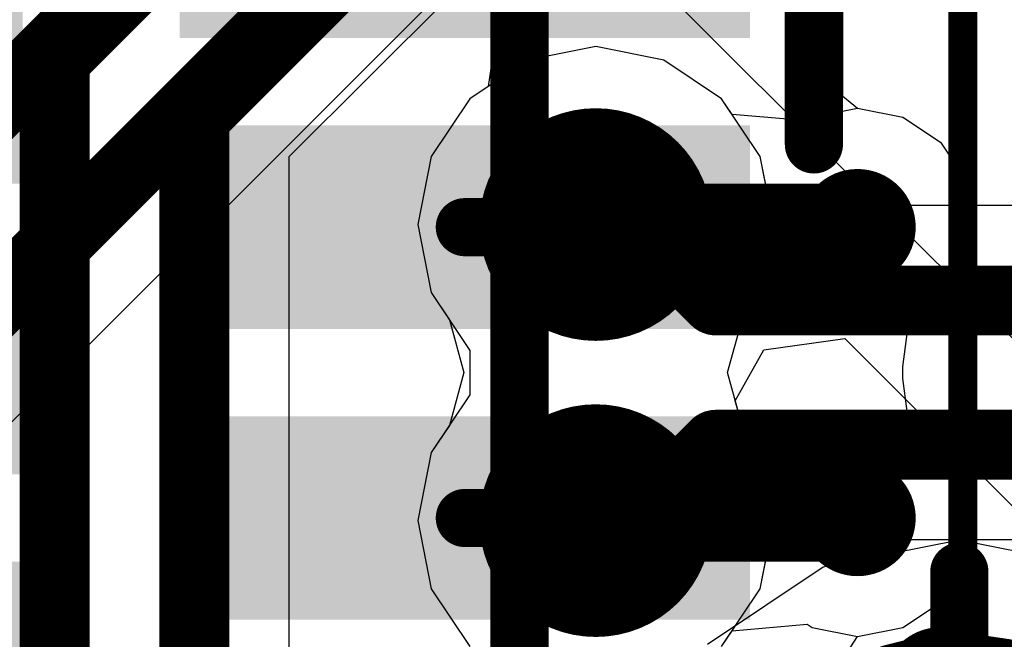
# Model space of a CAD drawing. Header units: millimetres. Extents: x -2 to 68, y -2 to 27.4.
# Tile 30 of 256: x 6.8 to 8.5, y 10.2 to 11.3. Entities that reach past the tile are written whole.
import ezdxf

# ---------------------------------------------------------------- set-up
doc = ezdxf.new("R2010")
doc.units = ezdxf.units.MM
for name, color, linetype in [('BottomLayer', 5, 'Continuous'), ('BottomSolder', 6, 'Continuous'), ('DrillGuide', 244, 'Continuous'), ('Mechanical13', 56, 'Continuous'), ('Mechanical15', 56, 'Continuous'), ('Mechanical87', 56, 'Continuous'), ('Mechanical88', 56, 'Continuous'), ('MidLayer1', 16, 'Continuous'), ('MidLayer2', 76, 'Continuous'), ('MidLayer3', 90, 'Continuous'), ('MidLayer4', 156, 'Continuous'), ('MidLayer5', 130, 'Continuous'), ('MidLayer6', 216, 'Continuous'), ('MidLayer7', 6, 'Continuous'), ('MidLayer8', 54, 'Continuous'), ('MultiLayer', 9, 'Continuous'), ('TopLayer', 1, 'Continuous'), ('TopPaste', 8, 'Continuous'), ('TopSolder', 216, 'Continuous'), ('ViaHoleLayer', 16, 'Continuous')]:
    doc.layers.add(name, color=color, linetype=linetype)

# ---------------------------------------------------------------- blocks, each defined once
blk = doc.blocks.new('CX90B1_24P_142')
at = {"layer": 'Mechanical13', "const_width": 0.0999998}
blk.add_lwpolyline([(4.444999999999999, 2.794), (-4.444999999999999, 2.794)], dxfattribs=at)
at = {"layer": 'Mechanical15', "const_width": 0.0499999}
blk.add_lwpolyline([(5.334, 3.556), (-5.334, 3.556)], dxfattribs=at)
at = {"layer": 'TopLayer'}
for points in [[(2.00999598, 2.25000058), (2.00999598, 3.14999878), (1.73999906, 2.25000058), (1.73999906, 3.14999878)], [(2.50999752, 2.25000058), (2.50999752, 3.14999878), (2.2400006, 2.25000058), (2.2400006, 3.14999878)]]:
    blk.add_solid(points, dxfattribs=at)
at = {"layer": 'TopPaste'}
for points in [[(2.00999598, 2.25000058), (2.00999598, 3.14999878), (1.73999906, 2.25000058), (1.73999906, 3.14999878)], [(2.50999752, 2.25000058), (2.50999752, 3.14999878), (2.2400006, 2.25000058), (2.2400006, 3.14999878)]]:
    blk.add_solid(points, dxfattribs=at)
at = {"layer": 'TopSolder'}
for points in [[(1.5499969, 2.21000066), (1.5499969, 3.1899987), (1.20000014, 2.21000066), (1.20000014, 3.1899987)], [(2.0499959, 2.21000066), (2.0499959, 3.1899987), (1.69999914, 2.21000066), (1.69999914, 3.1899987)], [(2.54999744, 2.21000066), (2.54999744, 3.1899987), (2.20000068, 2.21000066), (2.20000068, 3.1899987)], [(1.7999964, 1.06000042), (1.7999964, 1.93999866), (1.44999964, 1.06000042), (1.44999964, 1.93999866)], [(2.29999794, 1.06000042), (2.29999794, 1.93999866), (1.95000118, 1.06000042), (1.95000118, 1.93999866)], [(2.79999694, 1.06000042), (2.79999694, 1.93999866), (2.45000018, 1.06000042), (2.45000018, 1.93999866)]]:
    blk.add_solid(points, dxfattribs=at)
blk = doc.blocks.new('TP_0_8MM_B_184')
at = {"layer": 'BottomLayer', "const_width": 0.40005}
blk.add_lwpolyline([(-0.200025, 0, 1), (0.200025, 0, 1)], format="xyb", close=True, dxfattribs=at)
at = {"layer": 'BottomSolder', "const_width": 0.4500499}
blk.add_lwpolyline([(-0.22502368, 0, 1), (0.22502368, 0, 1)], format="xyb", close=True, dxfattribs=at)

msp = doc.modelspace()

# ---------------------------------------------------------------- linework, layer by layer
at = {"layer": 'BottomLayer'}
for p, q in [((8.40000098, 10.4118029), (8.165873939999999, 10.365232)), ((8.63412802, 10.365232), (8.40000098, 10.4118029)), ((8.165873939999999, 10.365232), (7.967390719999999, 10.23260844))]:
    msp.add_line(p, q, dxfattribs=at)
at = {"layer": 'DrillGuide'}
for points, const_width in [([(7.7250036, 10.95449676, 1), (7.825003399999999, 10.95449676, 1)], 0.0999998), ([(8.200006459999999, 10.94999842, 1), (8.25000382, 10.94999842, 1)], 0.0499999), ([(7.7250036, 10.44549854, 1), (7.825003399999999, 10.44549854, 1)], 0.0999998), ([(8.200006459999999, 10.44999942, 1), (8.25000382, 10.44999942, 1)], 0.0499999)]:
    msp.add_lwpolyline(points, format="xyb", close=True, dxfattribs=dict(at, const_width=const_width))
at = {"layer": 'Mechanical87', "const_width": 0.0999998}
msp.add_lwpolyline([(8.14999894, 11.09223334), (8.14999894, 11.64999956)], dxfattribs=at)
at = {"layer": 'Mechanical87', "const_width": 0.0499999}
msp.add_lwpolyline([(8.12500026, 11.09223334, 1), (8.17499762, 11.09223334, 1)], format="xyb", close=True, dxfattribs=at)
at = {"layer": 'Mechanical88', "const_width": 0.0999998}
msp.add_lwpolyline([(8.40000098, 9.79999818), (8.40000098, 10.3577644)], dxfattribs=at)
at = {"layer": 'Mechanical88', "const_width": 0.0499999}
msp.add_lwpolyline([(8.375002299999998, 10.3577644, 1), (8.42499966, 10.3577644, 1)], format="xyb", close=True, dxfattribs=at)
at = {"layer": 'MidLayer1'}
for p, q in [((7.7750035, 11.26037372), (7.65795014, 11.23708954)), ((7.89205686, 11.23708954), (7.7750035, 11.26037372)), ((7.65795014, 11.23708954), (7.558714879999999, 11.17078538)), ((7.99129212, 11.17078538), (7.89205686, 11.23708954)), ((7.558714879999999, 11.17078538), (7.492410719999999, 11.07155012)), ((8.009374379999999, 11.14372422), (7.99129212, 11.17078538)), ((8.22500514, 11.15391724), (8.14696872, 11.1383953)), ((8.303041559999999, 11.1383953), (8.22500514, 11.15391724)), ((8.13838606, 11.13265998), (8.009374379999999, 11.14372422)), ((8.14696872, 11.1383953), (8.13838606, 11.13265998)), ((8.3691984, 11.09419168), (8.303041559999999, 11.1383953)), ((8.41340202, 11.02803484), (8.3691984, 11.09419168)), ((7.492410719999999, 11.07155012), (7.46912654, 10.95449676)), ((8.42892396, 10.94999842), (8.41340202, 11.02803484)), ((7.46912654, 10.95449676), (7.492410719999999, 10.8374434)), ((8.41340202, 10.871962), (8.42892396, 10.94999842)), ((8.3691984, 10.80580516), (8.41340202, 10.871962)), ((7.492410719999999, 10.8374434), (7.558714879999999, 10.73821068)), ((8.310288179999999, 10.76644278), (8.3691984, 10.80580516)), ((8.3030441, 10.71007764), (8.310288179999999, 10.76644278)), ((7.558714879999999, 10.73821068), (7.558714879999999, 10.66178462)), ((8.3030441, 10.6899202), (8.3030441, 10.71007764)), ((8.310288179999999, 10.63355506), (8.3030441, 10.6899202)), ((7.558714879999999, 10.66178462), (7.492410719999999, 10.5625519)), ((8.3691984, 10.59419268), (8.310288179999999, 10.63355506)), ((8.41340202, 10.52803584), (8.3691984, 10.59419268)), ((7.492410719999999, 10.5625519), (7.46912654, 10.44549854)), ((8.42892396, 10.44999942), (8.41340202, 10.52803584)), ((7.46912654, 10.44549854), (7.492410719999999, 10.32844518)), ((8.41340202, 10.371963), (8.42892396, 10.44999942)), ((8.3691984, 10.30580616), (8.41340202, 10.371963)), ((7.492410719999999, 10.32844518), (7.558714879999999, 10.22920992)), ((8.303041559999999, 10.26160254), (8.3691984, 10.30580616)), ((7.99129212, 10.22920992), (8.00937184, 10.25627108)), ((8.00937184, 10.25627108), (8.13838606, 10.26733786)), ((8.13838606, 10.26733786), (8.14696872, 10.26160254)), ((8.14696872, 10.26160254), (8.22500514, 10.2460806)), ((8.22500514, 10.2460806), (8.303041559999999, 10.26160254))]:
    msp.add_line(p, q, dxfattribs=at)
for points, const_width in [([(7.675003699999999, 10.95449676, 1), (7.8750033, 10.95449676, 1)], 0.1999996), ([(8.175005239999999, 10.94999842, 1), (8.27500504, 10.94999842, 1)], 0.0999998), ([(7.73750294, 10.95449676, 1), (7.812504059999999, 10.95449676, 1)], 0.07499858), ([(7.742001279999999, 10.94999842, 1), (7.817002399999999, 10.94999842, 1)], 0.07499858), ([(7.742001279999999, 10.94999842, 1), (7.817002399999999, 10.94999842, 1)], 0.07499858), ([(8.187504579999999, 10.94999842, 1), (8.2625057, 10.94999842, 1)], 0.07499858), ([(7.675003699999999, 10.44549854, 1), (7.8750033, 10.44549854, 1)], 0.1999996), ([(8.175005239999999, 10.44999942, 1), (8.27500504, 10.44999942, 1)], 0.0999998), ([(7.73750294, 10.44549854, 1), (7.812504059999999, 10.44549854, 1)], 0.07499858), ([(7.74200382, 10.44999942, 1), (7.817004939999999, 10.44999942, 1)], 0.07499858), ([(7.74200382, 10.44999942, 1), (7.817004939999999, 10.44999942, 1)], 0.07499858), ([(8.187504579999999, 10.44999942, 1), (8.2625057, 10.44999942, 1)], 0.07499858), ([(8.317976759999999, 10.16240284, 1), (8.41797656, 10.16240284, 1)], 0.0999998)]:
    msp.add_lwpolyline(points, format="xyb", close=True, dxfattribs=dict(at, const_width=const_width))
at = {"layer": 'MidLayer1', "const_width": 0.1499997}
for points in [[(7.7750035, 10.95449676), (7.779501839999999, 10.94999842)], [(7.779501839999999, 10.94999842), (8.22500514, 10.94999842)], [(7.7750035, 10.44549854), (7.77950438, 10.44999942)], [(7.77950438, 10.44999942), (8.22500514, 10.44999942)]]:
    msp.add_lwpolyline(points, dxfattribs=at)
at = {"layer": 'MidLayer2'}
for p, q in [((6.740344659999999, 10.58464482), (7.61757176, 11.46187192)), ((7.7750035, 11.26037372), (7.65795014, 11.23708954)), ((7.89205686, 11.23708954), (7.7750035, 11.26037372)), ((7.65795014, 11.23708954), (7.558714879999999, 11.17078538)), ((7.99129212, 11.17078538), (7.89205686, 11.23708954)), ((7.558714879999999, 11.17078538), (7.492410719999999, 11.07155012)), ((8.05759628, 11.07155012), (7.99129212, 11.17078538)), ((7.492410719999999, 11.07155012), (7.46912654, 10.95449676)), ((8.074393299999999, 10.98710528), (8.05759628, 11.07155012)), ((8.7261192, 10.98710528), (8.074393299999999, 10.98710528)), ((7.46912654, 10.95449676), (7.492410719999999, 10.8374434)), ((7.492410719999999, 10.8374434), (7.558714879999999, 10.73821068)), ((7.558714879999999, 10.73821068), (7.558714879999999, 10.66178462)), ((7.558714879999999, 10.66178462), (7.492410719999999, 10.5625519)), ((7.492410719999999, 10.5625519), (7.46912654, 10.44549854)), ((7.46912654, 10.44549854), (7.492410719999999, 10.32844518)), ((8.05759628, 10.32844518), (8.074393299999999, 10.41288748)), ((8.074393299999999, 10.41288748), (8.89639572, 10.41288748)), ((7.492410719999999, 10.32844518), (7.558714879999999, 10.22920992)), ((7.99129212, 10.22920992), (8.05759628, 10.32844518))]:
    msp.add_line(p, q, dxfattribs=at)
at = {"layer": 'MidLayer2', "const_width": 0.1199896}
for points in [[(6.61781506, 11.03219282), (7.45060232, 11.86498008)], [(6.62499564, 10.69999384), (7.55000268, 11.62500088)], [(7.7750035, 10.95449676), (7.85077424, 10.95449676)], [(7.85077424, 10.95449676), (7.98129468, 10.82397632)], [(7.98129468, 10.82397632), (8.79368828, 10.82397632)], [(7.85077424, 10.44549854), (7.98129214, 10.57601644)], [(7.98129214, 10.57601644), (8.89639572, 10.57601644)], [(7.7750035, 10.44549854), (7.85077424, 10.44549854)]]:
    msp.add_lwpolyline(points, dxfattribs=at)
at = {"layer": 'MidLayer2'}
for points, const_width in [([(7.675003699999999, 10.95449676, 1), (7.8750033, 10.95449676, 1)], 0.1999996), ([(7.745006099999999, 10.95449676, 1), (7.8050009, 10.95449676, 1)], 0.05999479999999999), ([(7.820776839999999, 10.95449676, 1), (7.88077164, 10.95449676, 1)], 0.05999479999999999), ([(7.820776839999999, 10.95449676, 1), (7.88077164, 10.95449676, 1)], 0.05999479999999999), ([(7.95129728, 10.82397632, 1), (8.011292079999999, 10.82397632, 1)], 0.05999479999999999), ([(7.95129728, 10.82397632, 1), (8.011292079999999, 10.82397632, 1)], 0.05999479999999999), ([(7.675003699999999, 10.44549854, 1), (7.8750033, 10.44549854, 1)], 0.1999996), ([(7.95129474, 10.57601644, 1), (8.01128954, 10.57601644, 1)], 0.05999479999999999), ([(7.95129474, 10.57601644, 1), (8.01128954, 10.57601644, 1)], 0.05999479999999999), ([(7.745006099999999, 10.44549854, 1), (7.8050009, 10.44549854, 1)], 0.05999479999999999), ([(7.820776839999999, 10.44549854, 1), (7.88077164, 10.44549854, 1)], 0.05999479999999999), ([(7.820776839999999, 10.44549854, 1), (7.88077164, 10.44549854, 1)], 0.05999479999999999)]:
    msp.add_lwpolyline(points, format="xyb", close=True, dxfattribs=dict(at, const_width=const_width))
at = {"layer": 'MidLayer3'}
for p, q in [((7.248128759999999, 11.0714282), (7.930339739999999, 11.75363918)), ((7.7750035, 11.26037372), (7.65795014, 11.23708954)), ((7.89205686, 11.23708954), (7.7750035, 11.26037372)), ((7.65795014, 11.23708954), (7.558714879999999, 11.17078538)), ((7.99129212, 11.17078538), (7.89205686, 11.23708954)), ((7.558714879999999, 11.17078538), (7.492410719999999, 11.07155012)), ((8.05759628, 11.07155012), (7.99129212, 11.17078538)), ((7.248128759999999, 9.99856776), (7.248128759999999, 11.0714282)), ((7.492410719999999, 11.07155012), (7.46912654, 10.95449676)), ((8.08088046, 10.95449676), (8.05759628, 11.07155012)), ((7.46912654, 10.95449676), (7.492410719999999, 10.8374434)), ((8.05759628, 10.8374434), (8.08088046, 10.95449676)), ((7.492410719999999, 10.8374434), (7.523459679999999, 10.7909741)), ((8.026547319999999, 10.7909741), (8.05759628, 10.8374434)), ((7.523459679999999, 10.7909741), (7.54828564, 10.69999638)), ((8.00172136, 10.69999892), (8.026547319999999, 10.7909741)), ((7.54828564, 10.69999638), (7.523459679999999, 10.6090212)), ((8.026547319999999, 10.6090212), (8.00172136, 10.69999892)), ((7.523459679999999, 10.6090212), (7.492410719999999, 10.5625519)), ((8.05759628, 10.5625519), (8.026547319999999, 10.6090212)), ((7.492410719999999, 10.5625519), (7.46912654, 10.44549854)), ((8.08088046, 10.44549854), (8.05759628, 10.5625519)), ((7.46912654, 10.44549854), (7.492410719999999, 10.32844518)), ((8.05759628, 10.32844518), (8.08088046, 10.44549854)), ((7.492410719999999, 10.32844518), (7.558714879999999, 10.22920992)), ((7.99129212, 10.22920992), (8.05759628, 10.32844518))]:
    msp.add_line(p, q, dxfattribs=at)
at = {"layer": 'MidLayer3', "const_width": 0.1199896}
for points in [[(6.845020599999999, 11.23839764), (7.57501152, 11.96838856)], [(7.084999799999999, 11.13899728), (7.814990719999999, 11.8689882)], [(6.845020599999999, 9.83159832), (6.845020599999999, 11.23839764)], [(7.084999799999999, 9.93099868), (7.084999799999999, 11.13899728)]]:
    msp.add_lwpolyline(points, dxfattribs=at)
at = {"layer": 'MidLayer3'}
for points, const_width in [([(6.8150232, 11.23839764, 1), (6.875018, 11.23839764, 1)], 0.05999479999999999), ([(6.8150232, 11.23839764, 1), (6.875018, 11.23839764, 1)], 0.05999479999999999), ([(7.055002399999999, 11.13899728, 1), (7.114997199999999, 11.13899728, 1)], 0.05999479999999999), ([(7.055002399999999, 11.13899728, 1), (7.114997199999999, 11.13899728, 1)], 0.05999479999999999), ([(7.675003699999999, 10.95449676, 1), (7.8750033, 10.95449676, 1)], 0.1999996), ([(7.675003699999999, 10.44549854, 1), (7.8750033, 10.44549854, 1)], 0.1999996)]:
    msp.add_lwpolyline(points, format="xyb", close=True, dxfattribs=dict(at, const_width=const_width))
at = {"layer": 'MidLayer4'}
for p, q in [((7.7750035, 11.26037372), (7.65795014, 11.23708954)), ((7.89205686, 11.23708954), (7.7750035, 11.26037372)), ((7.65795014, 11.23708954), (7.558714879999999, 11.17078538)), ((7.99129212, 11.17078538), (7.89205686, 11.23708954)), ((7.558714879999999, 11.17078538), (7.492410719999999, 11.07155012)), ((8.05759628, 11.07155012), (7.99129212, 11.17078538)), ((7.492410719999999, 11.07155012), (7.46912654, 10.95449676)), ((8.08088046, 10.95449676), (8.05759628, 11.07155012)), ((7.46912654, 10.95449676), (7.492410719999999, 10.8374434)), ((8.05759628, 10.8374434), (8.08088046, 10.95449676)), ((7.492410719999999, 10.8374434), (7.523459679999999, 10.7909741)), ((8.026547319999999, 10.7909741), (8.05759628, 10.8374434)), ((7.523459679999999, 10.7909741), (7.54828564, 10.69999638)), ((8.00172136, 10.69999892), (8.026547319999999, 10.7909741)), ((7.54828564, 10.69999638), (7.523459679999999, 10.6090212)), ((8.026547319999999, 10.6090212), (8.00172136, 10.69999892)), ((7.523459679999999, 10.6090212), (7.492410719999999, 10.5625519)), ((8.05759628, 10.5625519), (8.026547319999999, 10.6090212)), ((7.492410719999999, 10.5625519), (7.46912654, 10.44549854)), ((8.08088046, 10.44549854), (8.05759628, 10.5625519)), ((7.46912654, 10.44549854), (7.492410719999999, 10.32844518)), ((8.05759628, 10.32844518), (8.08088046, 10.44549854)), ((7.492410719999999, 10.32844518), (7.558714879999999, 10.22920992)), ((7.99129212, 10.22920992), (8.05759628, 10.32844518))]:
    msp.add_line(p, q, dxfattribs=at)
at = {"layer": 'MidLayer4', "const_width": 0.1999996}
for points in [[(7.675003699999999, 10.95449676, 1), (7.8750033, 10.95449676, 1)], [(7.675003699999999, 10.44549854, 1), (7.8750033, 10.44549854, 1)]]:
    msp.add_lwpolyline(points, format="xyb", close=True, dxfattribs=at)
at = {"layer": 'MidLayer5'}
for p, q in [((7.7750035, 11.26037372), (7.65795014, 11.23708954)), ((7.89205686, 11.23708954), (7.7750035, 11.26037372)), ((7.65795014, 11.23708954), (7.558714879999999, 11.17078538)), ((7.99129212, 11.17078538), (7.89205686, 11.23708954)), ((7.558714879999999, 11.17078538), (7.492410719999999, 11.07155012)), ((8.05759628, 11.07155012), (7.99129212, 11.17078538)), ((7.492410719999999, 11.07155012), (7.46912654, 10.95449676)), ((8.08088046, 10.95449676), (8.05759628, 11.07155012)), ((7.46912654, 10.95449676), (7.492410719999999, 10.8374434)), ((8.05759628, 10.8374434), (8.08088046, 10.95449676)), ((7.492410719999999, 10.8374434), (7.523459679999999, 10.7909741)), ((8.026547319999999, 10.7909741), (8.05759628, 10.8374434)), ((7.523459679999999, 10.7909741), (7.54828564, 10.69999638)), ((8.00172136, 10.69999892), (8.026547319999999, 10.7909741)), ((7.54828564, 10.69999638), (7.523459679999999, 10.6090212)), ((8.026547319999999, 10.6090212), (8.00172136, 10.69999892)), ((7.523459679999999, 10.6090212), (7.492410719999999, 10.5625519)), ((8.05759628, 10.5625519), (8.026547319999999, 10.6090212)), ((7.492410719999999, 10.5625519), (7.46912654, 10.44549854)), ((8.08088046, 10.44549854), (8.05759628, 10.5625519)), ((7.46912654, 10.44549854), (7.492410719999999, 10.32844518)), ((8.05759628, 10.32844518), (8.08088046, 10.44549854)), ((7.492410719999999, 10.32844518), (7.558714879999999, 10.22920992)), ((7.99129212, 10.22920992), (8.05759628, 10.32844518))]:
    msp.add_line(p, q, dxfattribs=at)
at = {"layer": 'MidLayer5', "const_width": 0.1999996}
for points in [[(7.675003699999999, 10.95449676, 1), (7.8750033, 10.95449676, 1)], [(7.675003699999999, 10.44549854, 1), (7.8750033, 10.44549854, 1)]]:
    msp.add_lwpolyline(points, format="xyb", close=True, dxfattribs=at)
at = {"layer": 'MidLayer6'}
for p, q in [((7.7750035, 11.26037372), (7.65795014, 11.23708954)), ((7.89205686, 11.23708954), (7.7750035, 11.26037372)), ((7.65795014, 11.23708954), (7.558714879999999, 11.17078538)), ((7.99129212, 11.17078538), (7.89205686, 11.23708954)), ((7.558714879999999, 11.17078538), (7.492410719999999, 11.07155012)), ((8.05759628, 11.07155012), (7.99129212, 11.17078538)), ((7.492410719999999, 11.07155012), (7.46912654, 10.95449676)), ((8.08088046, 10.95449676), (8.05759628, 11.07155012)), ((7.46912654, 10.95449676), (7.492410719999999, 10.8374434)), ((8.05759628, 10.8374434), (8.08088046, 10.95449676)), ((7.492410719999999, 10.8374434), (7.523459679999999, 10.7909741)), ((8.026547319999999, 10.7909741), (8.05759628, 10.8374434)), ((7.523459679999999, 10.7909741), (7.54828564, 10.69999638)), ((8.00172136, 10.69999892), (8.026547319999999, 10.7909741)), ((7.54828564, 10.69999638), (7.523459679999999, 10.6090212)), ((8.026547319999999, 10.6090212), (8.00172136, 10.69999892)), ((7.523459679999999, 10.6090212), (7.492410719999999, 10.5625519)), ((8.05759628, 10.5625519), (8.026547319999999, 10.6090212)), ((7.492410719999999, 10.5625519), (7.46912654, 10.44549854)), ((8.08088046, 10.44549854), (8.05759628, 10.5625519)), ((7.46912654, 10.44549854), (7.492410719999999, 10.32844518)), ((8.05759628, 10.32844518), (8.08088046, 10.44549854)), ((7.492410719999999, 10.32844518), (7.558714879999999, 10.22920992)), ((7.99129212, 10.22920992), (8.05759628, 10.32844518))]:
    msp.add_line(p, q, dxfattribs=at)
at = {"layer": 'MidLayer6', "const_width": 0.1999996}
for points in [[(7.675003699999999, 10.95449676, 1), (7.8750033, 10.95449676, 1)], [(7.675003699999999, 10.44549854, 1), (7.8750033, 10.44549854, 1)]]:
    msp.add_lwpolyline(points, format="xyb", close=True, dxfattribs=at)
at = {"layer": 'MidLayer7'}
for p, q in [((9.23124646, 10.01875822), (7.304902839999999, 11.9450993)), ((7.61369572, 11.3479199), (7.5901931, 11.19181658)), ((7.5901931, 11.19181658), (7.558714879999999, 11.17078538)), ((7.558714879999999, 11.17078538), (7.492410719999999, 11.07155012)), ((7.492410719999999, 11.07155012), (7.46912654, 10.95449676)), ((7.46912654, 10.95449676), (7.492410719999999, 10.8374434)), ((7.492410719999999, 10.8374434), (7.523459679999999, 10.7909741)), ((7.523459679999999, 10.7909741), (7.54828564, 10.69999638)), ((8.06387008, 10.73900316), (8.20291222, 10.7587034)), ((8.20291222, 10.7587034), (9.0870532, 9.874564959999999)), ((8.014914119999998, 10.65164748), (8.06387008, 10.73900316)), ((7.54828564, 10.69999638), (7.523459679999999, 10.6090212)), ((8.026547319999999, 10.6090212), (8.014914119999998, 10.65164748)), ((7.523459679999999, 10.6090212), (7.492410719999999, 10.5625519)), ((8.05759628, 10.5625519), (8.026547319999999, 10.6090212)), ((7.492410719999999, 10.5625519), (7.46912654, 10.44549854)), ((8.08088046, 10.44549854), (8.05759628, 10.5625519)), ((7.46912654, 10.44549854), (7.492410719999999, 10.32844518)), ((8.05759628, 10.32844518), (8.08088046, 10.44549854)), ((7.492410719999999, 10.32844518), (7.558714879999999, 10.22920992)), ((7.99129212, 10.22920992), (8.05759628, 10.32844518))]:
    msp.add_line(p, q, dxfattribs=at)
at = {"layer": 'MidLayer7', "const_width": 0.1999996}
for points in [[(7.675003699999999, 10.95449676, 1), (7.8750033, 10.95449676, 1)], [(7.675003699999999, 10.44549854, 1), (7.8750033, 10.44549854, 1)]]:
    msp.add_lwpolyline(points, format="xyb", close=True, dxfattribs=at)
at = {"layer": 'MidLayer8'}
for p, q in [((7.7750035, 11.26037372), (7.65795014, 11.23708954)), ((7.89205686, 11.23708954), (7.7750035, 11.26037372)), ((7.65795014, 11.23708954), (7.558714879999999, 11.17078538)), ((7.99129212, 11.17078538), (7.89205686, 11.23708954)), ((7.558714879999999, 11.17078538), (7.492410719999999, 11.07155012)), ((8.05759628, 11.07155012), (7.99129212, 11.17078538)), ((7.492410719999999, 11.07155012), (7.46912654, 10.95449676)), ((8.08088046, 10.95449676), (8.05759628, 11.07155012)), ((7.46912654, 10.95449676), (7.492410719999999, 10.8374434)), ((8.05759628, 10.8374434), (8.08088046, 10.95449676)), ((7.492410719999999, 10.8374434), (7.523459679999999, 10.7909741)), ((8.026547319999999, 10.7909741), (8.05759628, 10.8374434)), ((7.523459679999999, 10.7909741), (7.54828564, 10.69999638)), ((8.00172136, 10.69999892), (8.026547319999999, 10.7909741)), ((7.54828564, 10.69999638), (7.523459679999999, 10.6090212)), ((8.026547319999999, 10.6090212), (8.00172136, 10.69999892)), ((7.523459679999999, 10.6090212), (7.492410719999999, 10.5625519)), ((8.05759628, 10.5625519), (8.026547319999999, 10.6090212)), ((7.492410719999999, 10.5625519), (7.46912654, 10.44549854)), ((8.08088046, 10.44549854), (8.05759628, 10.5625519)), ((7.46912654, 10.44549854), (7.492410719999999, 10.32844518)), ((8.05759628, 10.32844518), (8.08088046, 10.44549854)), ((7.492410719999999, 10.32844518), (7.558714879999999, 10.22920992)), ((7.99129212, 10.22920992), (8.05759628, 10.32844518))]:
    msp.add_line(p, q, dxfattribs=at)
at = {"layer": 'MidLayer8', "const_width": 0.1999996}
for points in [[(7.675003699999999, 10.95449676, 1), (7.8750033, 10.95449676, 1)], [(7.675003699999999, 10.44549854, 1), (7.8750033, 10.44549854, 1)]]:
    msp.add_lwpolyline(points, format="xyb", close=True, dxfattribs=at)
at = {"layer": 'MultiLayer'}
for points, const_width in [([(7.675003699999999, 10.95449676, 1), (7.8750033, 10.95449676, 1)], 0.1999996), ([(8.175005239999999, 10.94999842, 1), (8.27500504, 10.94999842, 1)], 0.0999998), ([(7.675003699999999, 10.44549854, 1), (7.8750033, 10.44549854, 1)], 0.1999996), ([(8.175005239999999, 10.44999942, 1), (8.27500504, 10.44999942, 1)], 0.0999998), ([(8.317976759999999, 10.16240284, 1), (8.41797656, 10.16240284, 1)], 0.0999998)]:
    msp.add_lwpolyline(points, format="xyb", close=True, dxfattribs=dict(at, const_width=const_width))
at = {"layer": 'TopLayer'}
for p, q in [((8.200001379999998, 11.1744379), (8.200001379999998, 12.28499194)), ((8.22500768, 11.15391724), (8.200001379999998, 11.1744379)), ((8.303041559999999, 11.1383953), (8.22500768, 11.15391724)), ((8.3691984, 11.09419168), (8.303041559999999, 11.1383953)), ((8.41340202, 11.02803484), (8.3691984, 11.09419168)), ((8.42892396, 10.94999842), (8.41340202, 11.02803484)), ((8.41340202, 10.871962), (8.42892396, 10.94999842)), ((8.3691984, 10.80580516), (8.41340202, 10.871962)), ((8.310288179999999, 10.76644278), (8.3691984, 10.80580516)), ((8.3030441, 10.71007764), (8.310288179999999, 10.76644278)), ((8.3030441, 10.6899202), (8.3030441, 10.71007764)), ((8.310288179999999, 10.63355506), (8.3030441, 10.6899202)), ((8.3691984, 10.59419268), (8.310288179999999, 10.63355506)), ((8.41340202, 10.52803584), (8.3691984, 10.59419268)), ((8.42892396, 10.44999942), (8.41340202, 10.52803584)), ((8.41340202, 10.371963), (8.42892396, 10.44999942)), ((8.3691984, 10.30580616), (8.41340202, 10.371963)), ((8.303041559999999, 10.26160254), (8.3691984, 10.30580616)), ((8.22500768, 10.2460806), (8.303041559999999, 10.26160254)), ((8.150001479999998, 10.13150882), (8.22500768, 10.2460806))]:
    msp.add_line(p, q, dxfattribs=at)
for points, const_width in [([(8.175005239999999, 10.94999842, 1), (8.27500504, 10.94999842, 1)], 0.0999998), ([(7.525004, 10.94999334, 1), (7.57500136, 10.94999334, 1)], 0.0499999), ([(8.200006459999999, 10.94999842, 1), (8.25000382, 10.94999842, 1)], 0.0499999), ([(8.22500514, 10.94999842, 1), (8.2750025, 10.94999842, 1)], 0.0499999), ([(8.22500514, 10.94999842, 1), (8.2750025, 10.94999842, 1)], 0.0499999), ([(8.22501022, 10.94999334, 1), (8.27500758, 10.94999334, 1)], 0.0499999), ([(8.22501022, 10.94999334, 1), (8.27500758, 10.94999334, 1)], 0.0499999), ([(8.175005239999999, 10.44999942, 1), (8.27500504, 10.44999942, 1)], 0.0999998), ([(7.525004, 10.44999434, 1), (7.57500136, 10.44999434, 1)], 0.0499999), ([(8.22500006, 10.44999434, 1), (8.27499742, 10.44999434, 1)], 0.0499999), ([(8.22500006, 10.44999434, 1), (8.27499742, 10.44999434, 1)], 0.0499999), ([(8.22500514, 10.44999942, 1), (8.2750025, 10.44999942, 1)], 0.0499999), ([(8.317976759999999, 10.16240284, 1), (8.41797656, 10.16240284, 1)], 0.0999998)]:
    msp.add_lwpolyline(points, format="xyb", close=True, dxfattribs=dict(at, const_width=const_width))
at = {"layer": 'TopLayer', "const_width": 0.0999998}
for points in [[(7.55000268, 10.94999334), (8.250008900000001, 10.94999334)], [(8.22500514, 10.94999842), (8.25000382, 10.94999842)], [(8.25000382, 10.94999842), (8.250008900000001, 10.94999334)], [(7.55000268, 10.44999434), (8.24999874, 10.44999434)], [(8.24999874, 10.44999434), (8.25000382, 10.44999942)]]:
    msp.add_lwpolyline(points, dxfattribs=at)
at = {"layer": 'ViaHoleLayer'}
for points, const_width in [([(7.7250036, 10.95449676, 1), (7.825003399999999, 10.95449676, 1)], 0.0999998), ([(8.200006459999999, 10.94999842, 1), (8.25000382, 10.94999842, 1)], 0.0499999), ([(7.7250036, 10.44549854, 1), (7.825003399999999, 10.44549854, 1)], 0.0999998), ([(8.200006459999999, 10.44999942, 1), (8.25000382, 10.44999942, 1)], 0.0499999)]:
    msp.add_lwpolyline(points, format="xyb", close=True, dxfattribs=dict(at, const_width=const_width))

# ---------------------------------------------------------------- block references
at = {"rotation": 270}
for name, p in [('CX90B1_24P_142', (4.850003, 12.8249934)), ('TP_0_8MM_B_184', (8.40000098, 9.79999818))]:
    msp.add_blockref(name, p, dxfattribs=at)

doc.saveas('drawing.dxf')
